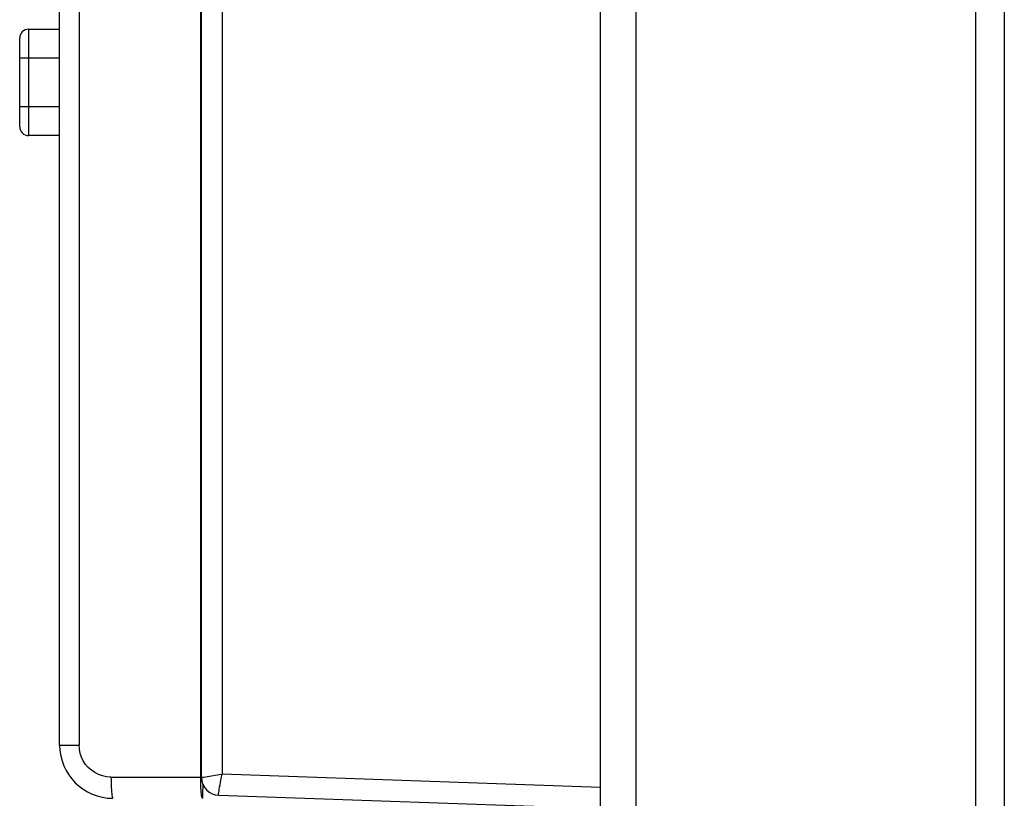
# Model space of a CAD drawing. Header units: millimetres. Extents: x 1158 to 2229, y -395 to 862.
# Tile 13 of 52: x 1164 to 1220, y 274 to 318. Entities that reach past the tile are written whole.
import ezdxf

# ---------------------------------------------------------------- set-up
doc = ezdxf.new("R2010")
doc.units = ezdxf.units.MM
doc.header["$LTSCALE"] = 30.734
doc.layers.get('0').update_dxf_attribs({"linetype": 'CONTINUOUS'})

msp = doc.modelspace()

# ---------------------------------------------------------------- linework, layer by layer
for p, q in [((1196.789, 273.536), (1196.789, 449.921)), ((1174.289, 275.288), (1174.289, 448.721)), ((1198.789, 448.421), (1198.789, 43.421)), ((1217.974, 43.421), (1217.974, 448.421)), ((1219.574, 433.671), (1219.574, 51.421)), ((1174.245, 275.316), (1174.245, 322.779)), ((1166.289, 277.116), (1166.289, 318.595)), ((1167.384, 318.595), (1167.384, 277.116)), ((1164.534, 317.516), (1164.534, 311.516)), ((1164.534, 317.516), (1166.289, 317.516)), ((1164.034, 312.016), (1164.034, 317.016)), ((1166.289, 315.88), (1164.034, 315.88)), ((1164.034, 313.153), (1166.289, 313.153)), ((1166.289, 311.516), (1164.534, 311.516)), ((1166.289, 277.116), (1167.384, 277.116)), ((1196.789, 274.735), (1175.447, 275.48)), ((1169.184, 275.316), (1174.289, 275.316)), ((1174.246, 275.153), (1174.245, 275.316)), ((1174.32, 275.294), (1174.356, 275.3)), ((1174.356, 275.3), (1174.413, 275.31)), ((1174.413, 275.31), (1174.631, 275.347)), ((1174.369, 274.363), (1174.375, 274.885)), ((1175.258, 274.287), (1196.789, 273.536))]:
    msp.add_line(p, q)
for points in [[(1175.489, 449.921), (1175.483, 449.911), (1175.478, 449.88), (1175.473, 449.83), (1175.468, 449.76), (1175.463, 449.673), (1175.459, 449.57), (1175.456, 449.452), (1175.452, 449.321), (1175.45, 449.18), (1175.448, 449.032), (1175.447, 448.878), (1175.447, 275.48)], [(1169.184, 275.316), (1168.935, 275.334), (1168.7, 275.382), (1168.479, 275.459), (1168.272, 275.564), (1168.079, 275.696), (1167.903, 275.851), (1167.75, 276.027), (1167.622, 276.222), (1167.519, 276.431), (1167.445, 276.653), (1167.4, 276.88), (1167.384, 277.116)], [(1174.631, 275.347), (1175.295, 275.456), (1175.447, 275.48)], [(1175.36, 275.023), (1175.416, 275.324), (1175.447, 275.48)], [(1169.184, 275.316), (1169.185, 275.158), (1169.188, 275.006), (1169.192, 274.862), (1169.198, 274.726), (1169.205, 274.598), (1169.214, 274.48), (1169.224, 274.375), (1169.235, 274.285), (1169.248, 274.213), (1169.261, 274.159), (1169.275, 274.127), (1169.289, 274.116)], [(1174.254, 274.843), (1174.249, 274.994), (1174.246, 275.153)], [(1174.289, 275.287), (1174.29, 275.287), (1174.293, 275.288), (1174.298, 275.289), (1174.307, 275.291), (1174.32, 275.294)], [(1175.254, 274.288), (1175.251, 274.298), (1175.251, 274.329), (1175.256, 274.379), (1175.265, 274.449), (1175.277, 274.535), (1175.293, 274.637), (1175.313, 274.754), (1175.335, 274.884), (1175.36, 275.023)], [(1174.35, 274.116), (1174.336, 274.126), (1174.323, 274.157), (1174.31, 274.205), (1174.298, 274.271), (1174.287, 274.354), (1174.277, 274.454), (1174.268, 274.571), (1174.26, 274.701), (1174.254, 274.843)], [(1174.358, 274.116), (1174.359, 274.126), (1174.361, 274.156), (1174.365, 274.206), (1174.368, 274.276), (1174.369, 274.363)]]:
    msp.add_lwpolyline(points)
for centre, radius, start, end in [((1164.534, 317.016), 0.5, 90, 180), ((1164.534, 312.016), 0.5, 180, 270), ((1169.289, 277.116), 3, 180, 270), ((1175.289, 275.287), 1, 179.9889, 268.5001)]:
    msp.add_arc(centre, radius, start, end)

doc.saveas('drawing.dxf')
